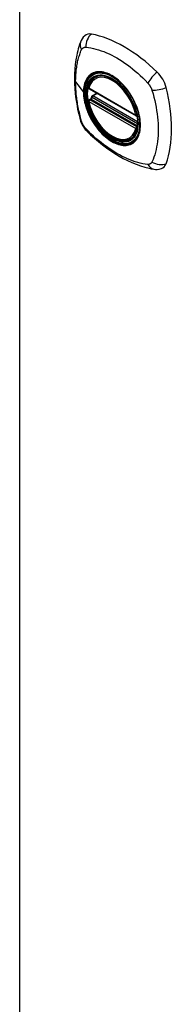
# Model space of a CAD drawing. Header units: inches. Extents: x 19 to 446, y 48 to 210.
# Tile 26 of 29: x 408.28 to 409.64, y 166.03 to 174.73. Entities that reach past the tile are written whole.
import ezdxf

# ---------------------------------------------------------------- set-up
doc = ezdxf.new("R2010")
doc.units = ezdxf.units.IN
doc.header["$MEASUREMENT"] = 0
doc.layers.add('Visible Edges(ANSI)', color=7, linetype='Continuous', lineweight=25)
doc.layers.add('Visible Tangent Edges(ANSI)', color=7, linetype='Continuous', lineweight=25)

msp = doc.modelspace()

# ---------------------------------------------------------------- linework, layer by layer
at = {"layer": 'Visible Edges(ANSI)'}
for p, q in [((408.9563, 174.222), (408.9668, 174.2281)), ((408.8999, 174.1182), (409.3138, 173.8792)), ((408.8999, 174.0227), (408.9137, 174.0307)), ((408.9194, 174.0423), (408.919, 174.0448)), ((408.9248, 174.0566), (408.9657, 174.0802)), ((409.2692, 173.6799), (409.2797, 173.6859))]:
    msp.add_line(p, q, dxfattribs=at)
at = {"layer": 'Visible Edges(ANSI)', "flags": 128}
for points in [[(408.8606, 174.5877), (408.8476, 174.5742), (408.8371, 174.5599), (408.8288, 174.5456), (408.8226, 174.5314)], [(408.8226, 174.5314), (408.8149, 174.5103), (408.8085, 174.4906), (408.8031, 174.4718), (408.7984, 174.4534), (408.7941, 174.4348), (408.7899, 174.4154), (408.7826, 174.3755), (408.777, 174.3348), (408.773, 174.2933), (408.7706, 174.251), (408.7698, 174.2081), (408.7706, 174.1646), (408.7729, 174.1206), (408.7768, 174.0761), (408.7822, 174.0312), (408.7891, 173.9858), (408.7975, 173.9402), (408.8073, 173.8944), (408.8128, 173.8714), (408.8157, 173.8596), (408.8194, 173.8458)], [(408.8943, 174.1312), (408.8985, 174.146), (408.9037, 174.16), (408.91, 174.1731), (408.9173, 174.1852), (408.9256, 174.1962), (408.9349, 174.2061), (408.9451, 174.2147), (408.9563, 174.222)], [(409.2089, 174.142), (409.2276, 174.1197), (409.2454, 174.0962), (409.2621, 174.0716), (409.2777, 174.0461), (409.292, 174.0199), (409.3049, 173.9931), (409.3164, 173.966), (409.3263, 173.9387)], [(408.9137, 174.0307), (408.9163, 174.0327), (408.9184, 174.0358), (408.9194, 174.0393), (408.9194, 174.0423)], [(409.2692, 173.6799), (409.2578, 173.6741), (409.2456, 173.6696), (409.2329, 173.6665), (409.2197, 173.6647), (409.2061, 173.6642), (409.1921, 173.665), (409.1779, 173.6672), (409.1635, 173.6705), (409.1489, 173.6751), (409.1343, 173.6809), (409.1196, 173.6879), (409.1049, 173.696), (409.0902, 173.7051), (409.0757, 173.7153), (409.0614, 173.7265), (409.0473, 173.7387), (409.0335, 173.7517), (409.02, 173.7656), (409.0069, 173.7802), (408.9943, 173.7956), (408.9821, 173.8116), (408.9705, 173.8282), (408.9596, 173.8453), (408.9492, 173.8629), (408.9395, 173.8808), (408.9306, 173.899), (408.9224, 173.9175), (408.9151, 173.9361), (408.9085, 173.9547), (408.9029, 173.9734), (408.8981, 173.9919), (408.8942, 174.0103)], [(408.8194, 173.8458), (408.8238, 173.8322), (408.8289, 173.8191), (408.8348, 173.8065), (408.8414, 173.7943), (408.8487, 173.7825), (408.8567, 173.771), (408.8655, 173.76), (408.875, 173.7495)], [(408.875, 173.7495), (408.8848, 173.7395), (408.8941, 173.7303), (408.9117, 173.7138), (408.9458, 173.6833), (408.9811, 173.6532), (409.0169, 173.6246), (409.0532, 173.5974), (409.0898, 173.5718), (409.1267, 173.5478), (409.164, 173.5253), (409.2016, 173.5046), (409.2393, 173.4855), (409.2773, 173.4683), (409.3154, 173.4528), (409.3536, 173.4391), (409.3918, 173.4274), (409.4299, 173.4176), (409.449, 173.4133), (409.4593, 173.4114), (409.4704, 173.4095)], [(409.4704, 173.4095), (409.4857, 173.4078), (409.5023, 173.4077), (409.5199, 173.4097), (409.5381, 173.4142)]]:
    msp.add_lwpolyline(points, dxfattribs=at)
at = {"layer": 'Visible Edges(ANSI)'}
for centre, start, end in [((408.9058, 174.1284), 166.55537, 240), ((408.9058, 174.0125), 120, 190.61096), ((408.9307, 174.0464), 120, 187.82827), ((409.3197, 173.8894), 240, 282.63436)]:
    msp.add_arc(centre, 0.0118, start, end, dxfattribs=at)
for centre, major_axis, start_param, end_param in [((408.9596, 174.4418), (-0.0886, 0.1534), 5.825423, 6.408181), ((409.2104, 173.4448), (-0.6398, 1.1081), 5.170151, 5.825423), ((409.1057, 173.9469), (0.1575, -0.2728), 2.363977, 7.060801), ((409.4613, 174.1522), (0.0886, -0.1534), 1.113034, 2.028558), ((408.7232, 174.2886), (-0.6398, 1.1081), 3.599355, 4.254627), ((409.4613, 173.5729), (0.0886, -0.1534), 6.158189, 6.740947)]:
    msp.add_ellipse(centre, major_axis=major_axis, ratio=0.57735, start_param=start_param, end_param=end_param, dxfattribs=at)
msp.add_ellipse((409.1022, 173.9448), major_axis=(0.1599, -0.277), ratio=0.57735, dxfattribs=at)
at = {"layer": 'Visible Tangent Edges(ANSI)'}
for p, q in [((408.2846, 186.6878), (408.2846, 162.4215)), ((408.7798, 174.1805), (408.8488, 174.0899)), ((409.3114, 173.8846), (408.8974, 174.1236)), ((408.9058, 174.0221), (408.9171, 174.0287)), ((409.3197, 173.7831), (408.9058, 174.0221)), ((408.9171, 174.0287), (409.3271, 173.792)), ((409.3282, 173.8089), (408.9254, 174.0415)), ((408.9307, 174.056), (408.9691, 174.0782)), ((409.3281, 173.8266), (408.9307, 174.056)), ((408.8974, 174.0076), (409.3114, 173.7687)), ((409.3266, 173.7871), (409.3197, 173.7831))]:
    msp.add_line(p, q, dxfattribs=at)
at = {"layer": 'Visible Tangent Edges(ANSI)', "flags": 128}
for points in [[(408.7798, 174.1805), (408.7799, 174.1939), (408.7802, 174.2072), (408.7806, 174.2204), (408.7813, 174.2335), (408.7821, 174.2464), (408.7831, 174.2592), (408.7843, 174.2718), (408.7857, 174.2844), (408.7873, 174.2967), (408.789, 174.309), (408.7909, 174.3211), (408.793, 174.333), (408.7953, 174.3448), (408.7977, 174.3564), (408.8003, 174.3679), (408.8031, 174.3793), (408.8061, 174.3905), (408.8092, 174.4015), (408.8125, 174.4124), (408.8159, 174.4231), (408.8195, 174.4337), (408.8233, 174.4442), (408.8272, 174.4544), (408.8329, 174.4659)], [(408.8329, 174.4659), (408.8339, 174.4676), (408.8349, 174.4692), (408.836, 174.4708), (408.8371, 174.4723), (408.8383, 174.4738), (408.8396, 174.4752), (408.8408, 174.4765), (408.8422, 174.4777), (408.8435, 174.4789), (408.845, 174.48), (408.8464, 174.481), (408.848, 174.4819), (408.8495, 174.4827), (408.8511, 174.4835), (408.8528, 174.4842), (408.8545, 174.4848), (408.8562, 174.4854), (408.8579, 174.4858), (408.8597, 174.4862), (408.8616, 174.4865), (408.8634, 174.4867), (408.8653, 174.4868), (408.8672, 174.4869), (408.8692, 174.4868)], [(408.8692, 174.4868), (408.8931, 174.4845), (408.9151, 174.4804), (408.9374, 174.4755), (408.9599, 174.4698), (408.9827, 174.4631), (409.0056, 174.4556), (409.0287, 174.4472), (409.0519, 174.4379), (409.0751, 174.4276), (409.0985, 174.4165), (409.1218, 174.4043), (409.1452, 174.3913), (409.1685, 174.3774), (409.1918, 174.3625), (409.215, 174.3469), (409.2381, 174.3303), (409.261, 174.313), (409.2838, 174.295), (409.3065, 174.2762), (409.3289, 174.2567), (409.3512, 174.2366), (409.3733, 174.2159), (409.3952, 174.1946), (409.4188, 174.1695)], [(408.9067, 174.242), (408.9022, 174.2381), (408.8978, 174.234), (408.8935, 174.2296), (408.8895, 174.225), (408.8856, 174.2201), (408.8819, 174.215), (408.8784, 174.2097), (408.8751, 174.2042), (408.8719, 174.1984), (408.869, 174.1925), (408.8663, 174.1864), (408.8637, 174.18), (408.8613, 174.1735), (408.8592, 174.1667), (408.8572, 174.1598), (408.8555, 174.1527), (408.8539, 174.1454), (408.8525, 174.1379), (408.8514, 174.1302), (408.8505, 174.1224), (408.8497, 174.1145), (408.8492, 174.1064), (408.8489, 174.0982), (408.8488, 174.0899)], [(408.8526, 174.0883), (408.8535, 174.1118), (408.8561, 174.1343), (408.8604, 174.1555), (408.8664, 174.1751), (408.8741, 174.1931), (408.8834, 174.2093), (408.8942, 174.2238), (408.9066, 174.2362), (408.9202, 174.2466), (408.9351, 174.2547), (408.9512, 174.2607), (408.9684, 174.2645), (408.9866, 174.266), (409.0056, 174.2653), (409.0253, 174.2623), (409.0454, 174.2571), (409.066, 174.2496), (409.0869, 174.24), (409.1079, 174.2283), (409.1288, 174.2146), (409.1494, 174.1991), (409.1696, 174.1818), (409.1895, 174.1627), (409.2087, 174.1421)], [(408.94, 174.2612), (408.9385, 174.2606), (408.937, 174.26), (408.9355, 174.2594), (408.934, 174.2588), (408.9326, 174.2581), (408.9311, 174.2574), (408.9297, 174.2567), (408.9282, 174.256), (408.9268, 174.2553), (408.9254, 174.2545), (408.924, 174.2537), (408.9226, 174.2529), (408.9212, 174.2521), (408.9198, 174.2513), (408.9185, 174.2505), (408.9171, 174.2496), (408.9158, 174.2487), (408.9144, 174.2478), (408.9131, 174.2469), (408.9118, 174.246), (408.9105, 174.245), (408.9092, 174.244), (408.908, 174.243), (408.9067, 174.242)], [(409.2618, 174.0754), (409.2504, 174.0923), (409.2385, 174.1088), (409.2261, 174.1247), (409.2133, 174.1401), (409.2001, 174.1548), (409.1866, 174.1688), (409.1728, 174.1821), (409.1588, 174.1946), (409.1446, 174.2061), (409.1303, 174.2168), (409.1158, 174.2267), (409.1012, 174.2356), (409.0866, 174.2436), (409.072, 174.2505), (409.0576, 174.2564), (409.0433, 174.2612), (409.0292, 174.265), (409.0154, 174.2677), (409.0018, 174.2693), (408.9886, 174.2698), (408.9757, 174.2693), (408.9633, 174.2677), (408.9514, 174.265), (408.94, 174.2612)], [(408.8329, 173.8313), (408.8272, 173.8495), (408.8233, 173.8644), (408.8195, 173.8792), (408.8159, 173.8941), (408.8125, 173.9089), (408.8092, 173.9237), (408.8061, 173.9385), (408.8031, 173.9532), (408.8003, 173.9679), (408.7977, 173.9826), (408.7953, 173.9972), (408.793, 174.0118), (408.7909, 174.0263), (408.789, 174.0407), (408.7872, 174.0551), (408.7857, 174.0694), (408.7843, 174.0836), (408.7831, 174.0977), (408.7821, 174.1117), (408.7813, 174.1257), (408.7806, 174.1395), (408.7802, 174.1533), (408.7799, 174.167), (408.7798, 174.1805)], [(409.4188, 174.1695), (409.4207, 174.1673), (409.4227, 174.165), (409.4246, 174.1627), (409.4265, 174.1603), (409.4283, 174.1579), (409.4302, 174.1555), (409.4319, 174.153), (409.4337, 174.1505), (409.4354, 174.1479), (409.437, 174.1453), (409.4386, 174.1427), (409.4402, 174.1401), (409.4417, 174.1374), (409.4432, 174.1347), (409.4446, 174.1319), (409.446, 174.1292), (409.4473, 174.1264), (409.4486, 174.1236), (409.4498, 174.1208), (409.4509, 174.118), (409.4521, 174.1152), (409.4531, 174.1123), (409.4541, 174.1095), (409.4551, 174.1067)], [(408.8488, 174.0899), (408.8489, 174.0815), (408.8492, 174.0729), (408.8498, 174.0642), (408.8505, 174.0554), (408.8514, 174.0465), (408.8526, 174.0376), (408.8539, 174.0285), (408.8555, 174.0194), (408.8572, 174.0102), (408.8592, 174.001), (408.8614, 173.9917), (408.8637, 173.9824), (408.8663, 173.9731), (408.869, 173.9637), (408.872, 173.9543), (408.8751, 173.9449), (408.8784, 173.9355), (408.882, 173.9261), (408.8857, 173.9167), (408.8895, 173.9074), (408.8936, 173.898), (408.8978, 173.8888), (408.9022, 173.8796), (408.9067, 173.8704)], [(409.3263, 173.9387), (409.3398, 173.8907), (409.348, 173.8441), (409.3506, 173.7997), (409.3477, 173.7585), (409.3393, 173.7215), (409.3255, 173.6893), (409.3068, 173.6629), (409.2836, 173.6429), (409.2564, 173.6296), (409.2257, 173.6234), (409.1922, 173.6243), (409.1566, 173.6323), (409.1198, 173.6473), (409.0824, 173.6689), (409.0456, 173.6966), (409.0101, 173.7298), (408.9765, 173.7679), (408.9457, 173.8098), (408.9186, 173.8546), (408.8955, 173.9015), (408.877, 173.9495), (408.8636, 173.9972), (408.8554, 174.0439), (408.8526, 174.0883)], [(408.9136, 174.0306), (408.9135, 174.0305), (408.9135, 174.0305), (408.9135, 174.0304), (408.9135, 174.0304), (408.9135, 174.0304), (408.9136, 174.0303), (408.9136, 174.0303), (408.9136, 174.0302), (408.9137, 174.0302), (408.9137, 174.0301), (408.9138, 174.0301), (408.9139, 174.03), (408.914, 174.03), (408.9141, 174.0299), (408.9142, 174.0299), (408.9143, 174.0298), (408.9145, 174.0298), (408.9146, 174.0297), (408.9148, 174.0296), (408.9149, 174.0296), (408.9151, 174.0295), (408.9153, 174.0295), (408.9155, 174.0294), (408.9157, 174.0293)], [(408.9137, 174.0307), (408.9137, 174.0307), (408.9137, 174.0307), (408.9137, 174.0307), (408.9137, 174.0307), (408.9137, 174.0307), (408.9137, 174.0307), (408.9137, 174.0307), (408.9137, 174.0307), (408.9137, 174.0307), (408.9137, 174.0307), (408.9137, 174.0306), (408.9137, 174.0306), (408.9136, 174.0306), (408.9136, 174.0306), (408.9136, 174.0306), (408.9136, 174.0306), (408.9136, 174.0306), (408.9136, 174.0306), (408.9136, 174.0306), (408.9136, 174.0306), (408.9136, 174.0306), (408.9136, 174.0306), (408.9136, 174.0306), (408.9136, 174.0306)], [(408.9157, 174.0293), (408.9157, 174.0293), (408.9158, 174.0293), (408.9158, 174.0293), (408.9159, 174.0293), (408.916, 174.0292), (408.916, 174.0292), (408.9161, 174.0292), (408.9162, 174.0292), (408.9162, 174.0291), (408.9163, 174.0291), (408.9163, 174.0291), (408.9164, 174.029), (408.9165, 174.029), (408.9165, 174.029), (408.9166, 174.029), (408.9167, 174.0289), (408.9167, 174.0289), (408.9168, 174.0289), (408.9168, 174.0288), (408.9169, 174.0288), (408.917, 174.0288), (408.917, 174.0287), (408.9171, 174.0287), (408.9171, 174.0287)], [(408.9194, 174.0437), (408.9194, 174.0437), (408.9194, 174.0436), (408.9194, 174.0436), (408.9194, 174.0435), (408.9194, 174.0435), (408.9194, 174.0434), (408.9193, 174.0433), (408.9193, 174.0433), (408.9193, 174.0432), (408.9193, 174.0432), (408.9193, 174.0431), (408.9193, 174.0431), (408.9193, 174.043), (408.9193, 174.0429), (408.9193, 174.0429), (408.9193, 174.0428), (408.9193, 174.0428), (408.9193, 174.0427), (408.9193, 174.0426), (408.9193, 174.0426), (408.9193, 174.0425), (408.9194, 174.0424), (408.9194, 174.0424), (408.9194, 174.0423)], [(408.9225, 174.043), (408.9223, 174.0431), (408.9221, 174.0432), (408.9219, 174.0432), (408.9217, 174.0433), (408.9215, 174.0433), (408.9214, 174.0434), (408.9212, 174.0434), (408.9211, 174.0435), (408.9209, 174.0435), (408.9208, 174.0435), (408.9206, 174.0436), (408.9205, 174.0436), (408.9204, 174.0436), (408.9202, 174.0437), (408.9201, 174.0437), (408.92, 174.0437), (408.9199, 174.0437), (408.9198, 174.0437), (408.9197, 174.0437), (408.9197, 174.0437), (408.9196, 174.0437), (408.9195, 174.0437), (408.9195, 174.0437), (408.9194, 174.0437)], [(408.9254, 174.0415), (408.9253, 174.0416), (408.9251, 174.0417), (408.925, 174.0417), (408.9249, 174.0418), (408.9248, 174.0419), (408.9247, 174.0419), (408.9245, 174.042), (408.9244, 174.0421), (408.9243, 174.0421), (408.9242, 174.0422), (408.924, 174.0423), (408.9239, 174.0423), (408.9238, 174.0424), (408.9237, 174.0424), (408.9236, 174.0425), (408.9234, 174.0426), (408.9233, 174.0426), (408.9232, 174.0427), (408.9231, 174.0427), (408.9229, 174.0428), (408.9228, 174.0429), (408.9227, 174.0429), (408.9226, 174.043), (408.9225, 174.043)], [(409.2951, 174.0178), (409.2938, 174.0203), (409.2925, 174.0227), (409.2912, 174.0252), (409.2899, 174.0276), (409.2886, 174.0301), (409.2873, 174.0325), (409.286, 174.0349), (409.2847, 174.0374), (409.2833, 174.0398), (409.2819, 174.0422), (409.2806, 174.0446), (409.2792, 174.047), (409.2778, 174.0494), (409.2764, 174.0518), (409.275, 174.0542), (409.2736, 174.0566), (409.2721, 174.059), (409.2707, 174.0613), (409.2692, 174.0637), (409.2678, 174.0661), (409.2663, 174.0684), (409.2648, 174.0708), (409.2633, 174.0731), (409.2618, 174.0754)], [(409.4551, 174.1067), (409.4649, 174.0737), (409.4724, 174.0441), (409.4793, 174.0146), (409.4856, 173.9853), (409.4912, 173.9561), (409.4962, 173.9271), (409.5005, 173.8983), (409.504, 173.8698), (409.5067, 173.8415), (409.5087, 173.8136), (409.5099, 173.7861), (409.5103, 173.7589), (409.5099, 173.7321), (409.5087, 173.7058), (409.5068, 173.68), (409.504, 173.6548), (409.5005, 173.63), (409.4962, 173.6058), (409.4913, 173.5822), (409.4856, 173.5592), (409.4793, 173.5368), (409.4724, 173.515), (409.4649, 173.4939), (409.4551, 173.4721)], [(409.2951, 173.6462), (409.304, 173.6542), (409.3123, 173.6632), (409.32, 173.6732), (409.3269, 173.6841), (409.333, 173.6958), (409.3384, 173.7084), (409.343, 173.7217), (409.3468, 173.7358), (409.3497, 173.7506), (409.3518, 173.766), (409.3531, 173.7821), (409.3535, 173.7987), (409.3531, 173.8157), (409.3518, 173.8332), (409.3497, 173.851), (409.3467, 173.8691), (409.3429, 173.8875), (409.3383, 173.9062), (409.3329, 173.9249), (409.3268, 173.9437), (409.3199, 173.9624), (409.3123, 173.981), (409.304, 173.9995), (409.2951, 174.0178)], [(408.9067, 173.8704), (408.908, 173.8679), (408.9092, 173.8655), (408.9105, 173.863), (408.9118, 173.8606), (408.9131, 173.8581), (408.9144, 173.8557), (408.9158, 173.8532), (408.9171, 173.8508), (408.9184, 173.8484), (408.9198, 173.8459), (408.9212, 173.8435), (408.9226, 173.8411), (408.924, 173.8387), (408.9254, 173.8363), (408.9268, 173.8339), (408.9282, 173.8316), (408.9296, 173.8292), (408.9311, 173.8268), (408.9325, 173.8245), (408.934, 173.8221), (408.9355, 173.8198), (408.937, 173.8174), (408.9385, 173.8151), (408.94, 173.8128)], [(408.848, 173.7981), (408.8472, 173.7994), (408.8465, 173.8008), (408.8457, 173.8021), (408.845, 173.8035), (408.8443, 173.8048), (408.8436, 173.8062), (408.8429, 173.8075), (408.8422, 173.8089), (408.8415, 173.8103), (408.8409, 173.8117), (408.8402, 173.8131), (408.8396, 173.8144), (408.839, 173.8158), (408.8383, 173.8172), (408.8377, 173.8186), (408.8371, 173.82), (408.8366, 173.8214), (408.836, 173.8228), (408.8355, 173.8242), (408.8349, 173.8257), (408.8344, 173.8271), (408.8339, 173.8285), (408.8334, 173.8299), (408.8329, 173.8313)], [(408.8692, 173.7684), (408.8682, 173.7695), (408.8673, 173.7707), (408.8663, 173.7718), (408.8654, 173.7729), (408.8644, 173.7741), (408.8635, 173.7753), (408.8625, 173.7765), (408.8616, 173.7777), (408.8607, 173.7789), (408.8598, 173.7801), (408.8589, 173.7813), (408.858, 173.7826), (408.8571, 173.7838), (408.8562, 173.7851), (408.8554, 173.7863), (408.8545, 173.7876), (408.8536, 173.7889), (408.8528, 173.7902), (408.852, 173.7915), (408.8512, 173.7928), (408.8504, 173.7941), (408.8496, 173.7954), (408.8488, 173.7968), (408.848, 173.7981)], [(409.4188, 173.4511), (409.3952, 173.4537), (409.3733, 173.4578), (409.3512, 173.4628), (409.3289, 173.4686), (409.3065, 173.4754), (409.2838, 173.483), (409.261, 173.4915), (409.2381, 173.501), (409.215, 173.5113), (409.1918, 173.5225), (409.1685, 173.5347), (409.1452, 173.5477), (409.1218, 173.5617), (409.0985, 173.5764), (409.0751, 173.592), (409.0519, 173.6084), (409.0287, 173.6256), (409.0056, 173.6436), (408.9827, 173.6622), (408.9599, 173.6816), (408.9374, 173.7017), (408.9151, 173.7223), (408.8931, 173.7435), (408.8692, 173.7684)], [(408.94, 173.8128), (408.9514, 173.7959), (408.9634, 173.7795), (408.9758, 173.7636), (408.9887, 173.7482), (409.002, 173.7335), (409.0155, 173.7195), (409.0294, 173.7063), (409.0434, 173.6939), (409.0576, 173.6823), (409.072, 173.6716), (409.0866, 173.6618), (409.1012, 173.6528), (409.1158, 173.6449), (409.1303, 173.638), (409.1447, 173.6321), (409.159, 173.6273), (409.173, 173.6235), (409.1868, 173.6207), (409.2003, 173.6191), (409.2135, 173.6185), (409.2262, 173.619), (409.2386, 173.6206), (409.2504, 173.6233), (409.2618, 173.627)], [(409.2618, 173.627), (409.2633, 173.6276), (409.2648, 173.6282), (409.2663, 173.6288), (409.2678, 173.6294), (409.2692, 173.6301), (409.2707, 173.6308), (409.2721, 173.6315), (409.2735, 173.6322), (409.275, 173.6329), (409.2764, 173.6337), (409.2778, 173.6344), (409.2792, 173.6352), (409.2806, 173.6361), (409.2819, 173.6369), (409.2833, 173.6377), (409.2846, 173.6386), (409.286, 173.6395), (409.2873, 173.6404), (409.2886, 173.6413), (409.2899, 173.6422), (409.2912, 173.6432), (409.2925, 173.6442), (409.2938, 173.6452), (409.2951, 173.6462)], [(409.4551, 173.4721), (409.4541, 173.4704), (409.4531, 173.4687), (409.4521, 173.4672), (409.451, 173.4657), (409.4498, 173.4642), (409.4486, 173.4629), (409.4473, 173.4616), (409.446, 173.4603), (409.4446, 173.4592), (409.4432, 173.4581), (409.4417, 173.4571), (409.4402, 173.4562), (409.4386, 173.4553), (409.437, 173.4545), (409.4354, 173.4539), (409.4337, 173.4532), (409.432, 173.4527), (409.4302, 173.4522), (409.4283, 173.4519), (409.4265, 173.4515), (409.4246, 173.4513), (409.4227, 173.4512), (409.4207, 173.4511), (409.4188, 173.4511)]]:
    msp.add_lwpolyline(points, dxfattribs=at)
at = {"layer": 'Visible Tangent Edges(ANSI)'}
for centre, major_axis, ratio, start_param, end_param in [((408.9599, 174.5049), (0.0265, 0.1151), 0.753705, 0.761071, 1.898341), ((408.933, 174.4894), (-0.1104, 0.042), 0.704518, 0, 0.765179), ((409.1047, 173.9463), (-0.1732, 0.3), 0.57735, 5.055237, 10.652726), ((409.1044, 173.9461), (-0.1506, 0.2608), 0.57735, 4.164956, 6.830618), ((409.1128, 173.9509), (-0.1565, 0.2711), 0.57735, 6.166197, 6.283185), ((409.4892, 174.1993), (0.0787, 0.088), 0.341266, 1.05898, 2.19625), ((408.9058, 174.1284), (-0.0115, 0.0027), 0.697177, 0, 0.936254), ((408.9058, 174.1284), (-0.0059, -0.0102), 0.57735, 5.497787, 6.283185), ((409.5161, 174.1528), (-0.1156, -0.0242), 0.341266, 0.945343, 2.082613), ((408.8533, 174.0911), (0.00492, 0), 0.57735, 3.5561, 4.570492), ((408.9058, 174.0125), (-0.0059, -0.0102), 0.57735, 3.926991, 5.497787), ((408.9058, 174.0125), (-0.0059, 0.0102), 0.57735, 5.497787, 6.283185), ((408.9081, 174.041), (0.0018, -0.0117), 0.983841, 0.332621, 1.648576), ((408.9142, 174.0397), (0.0039, 0.0112), 0.653911, 3.808835, 5.235416), ((408.9171, 174.0383), (0.0059, 0.0102), 0.57735, 3.926991, 5.335914), ((408.9307, 174.0464), (-0.0117, -0.0016), 0.470841, 0, 0.203742), ((408.9307, 174.0464), (-0.0059, -0.0102), 0.57735, 3.926991, 5.351326), ((408.9307, 174.0464), (-0.0059, 0.0102), 0.57735, 5.497787, 6.283185), ((408.9058, 174.0125), (-0.0116, -0.0022), 0.424984, 0, 0.691657), ((409.1044, 173.9461), (0.1506, -0.2608), 0.57735, 4.164956, 6.830618), ((409.3197, 173.8894), (-0.0059, -0.0102), 0.57735, 5.497787, 6.283185), ((409.3197, 173.8894), (-0.0116, -0.0022), 0.424984, 0.691657, 1.603666), ((408.933, 173.8782), (-0.1136, -0.0324), 0.390453, 0, 0.392125), ((408.9599, 173.8317), (-0.0849, -0.0822), 0.390453, 5.89106, 6.283185), ((409.3197, 173.7735), (0.0059, 0.0102), 0.57735, 0.785398, 2.356194), ((409.3197, 173.7735), (0.0115, -0.0027), 0.697177, 4.077847, 5.160757), ((409.3197, 173.7735), (0.0059, -0.0102), 0.57735, 1.624298, 2.356194), ((409.1128, 173.9509), (0.1565, -0.2711), 0.57735, 0, 0.116988), ((409.4892, 173.5261), (-0.0188, -0.1166), 0.704518, 5.518007, 6.283185), ((409.5161, 173.5416), (-0.1129, 0.0346), 0.753705, 1.243252, 2.380522)]:
    msp.add_ellipse(centre, major_axis=major_axis, ratio=ratio, start_param=start_param, end_param=end_param, dxfattribs=at)
for centre, major_axis in [((409.1053, 173.9466), (-0.1711, 0.2964)), ((409.1023, 173.9449), (0.1627, -0.2818)), ((409.1022, 173.9448), (-0.1621, 0.2808))]:
    msp.add_ellipse(centre, major_axis=major_axis, ratio=0.57735, dxfattribs=at)

doc.saveas('drawing.dxf')
